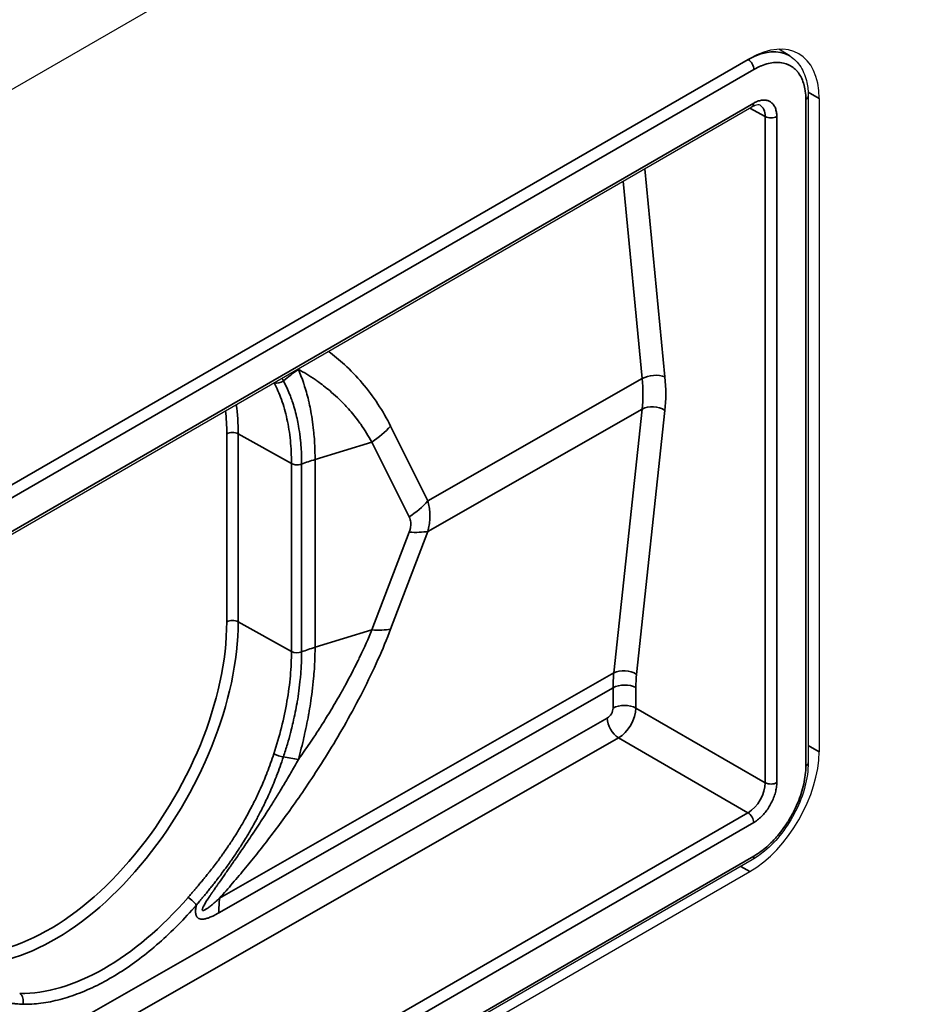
# Model space of a CAD drawing. Header units: millimetres. Extents: x 100 to 2070, y 30 to 1455.
# Tile 25 of 78: x 499 to 526, y 234 to 265. Entities that reach past the tile are written whole.
import ezdxf

# ---------------------------------------------------------------- set-up
doc = ezdxf.new("R2010")
doc.units = ezdxf.units.MM
doc.header["$LTSCALE"] = 5
doc.layers.add('_Sichtbarkanten', color=7, linetype='Continuous', lineweight=25)
doc.layers.add('Sichtbar schmal (ISO)', color=7, linetype='Continuous', lineweight=35)

msp = doc.modelspace()

# ---------------------------------------------------------------- linework, layer by layer
at = {"layer": '_Sichtbarkanten'}
for p, q in [((537.406, 285.068), (259.018, 124.34)), ((522.118, 263.512), (521.784, 263.718)), ((275.529, 121.768), (520.895, 263.43)), ((522.683, 262.281), (522.683, 241.861)), ((523.017, 262.206), (523.017, 242.201)), ((275.36, 120.154), (520.961, 261.951)), ((520.967, 238.889), (275.354, 97.084)), ((275.529, 96.865), (520.895, 238.527))]:
    msp.add_line(p, q, dxfattribs=at)
for centre, major_axis, ratio, start_param, end_param in [((520.895, 260.981), (1.5, 2.598), 0.57735, 5.497787, 7.068583), ((520.842, 261.361), (-1.257, -2.162), 0.577204, 3.125869, 3.125888), ((520.895, 240.977), (1.5, 2.598), 0.57735, 3.926991, 5.497787)]:
    msp.add_ellipse(centre, major_axis=major_axis, ratio=ratio, start_param=start_param, end_param=end_param, dxfattribs=at)
for points, knots in [([(522.118, 263.512), (522.252, 263.429), (522.367, 263.312), (522.543, 263.035), (522.606, 262.872), (522.669, 262.564), (522.683, 262.425), (522.683, 262.281)], [0, 0, 0, 0, 0.1378107, 0.1378107, 0.2772314, 0.2772314, 0.3797321, 0.3797321, 0.3797321, 0.3797321]), ([(521.209, 262.002), (521.193, 262.01), (521.173, 262.016), (521.115, 262.012), (521.09, 262.007), (521.031, 261.987), (520.997, 261.972), (520.961, 261.951)], [0, 0, 0, 0, 0.0591423, 0.0591423, 0.0917425, 0.0917425, 0.1262774, 0.1262774, 0.1262774, 0.1262774]), ([(522.683, 241.861), (522.683, 241.627), (522.647, 241.374), (522.515, 240.874), (522.419, 240.621), (522.179, 240.143), (522.034, 239.913), (521.714, 239.5), (521.535, 239.313), (521.225, 239.054), (521.097, 238.964), (520.967, 238.889)], [0, 0, 0, 0, 0.1661121, 0.1661121, 0.3279869, 0.3279869, 0.4875607, 0.4875607, 0.6464795, 0.6464795, 0.7526541, 0.7526541, 0.7526541, 0.7526541])]:
    msp.add_open_spline(points, degree=3, knots=knots, dxfattribs=at)
at = {"layer": 'Sichtbar schmal (ISO)'}
for p, q in [((275.514, 121.759), (520.845, 263.401)), ((520.845, 263.401), (520.845, 263.401)), ((521.019, 263.097), (275.406, 121.292)), ((522.68, 262.4), (523.017, 262.206)), ((522.61, 262.179), (522.61, 241.759)), ((275.412, 120.268), (521.013, 262.066)), ((521.369, 261.656), (520.893, 261.912)), ((521.369, 261.656), (521.369, 241.25)), ((521.72, 261.658), (521.72, 241.252)), ((517.684, 260.059), (518.295, 253.679)), ((517.019, 259.675), (517.598, 253.629)), ((511.036, 249.88), (517.598, 253.629)), ((511.036, 248.948), (517.598, 252.697)), ((517.598, 252.697), (516.731, 244.612)), ((518.295, 252.654), (517.427, 244.569)), ((509.893, 252.172), (511.036, 249.88)), ((504.875, 251.938), (504.875, 246.178)), ((505.226, 251.94), (506.858, 251.03)), ((505.226, 251.94), (505.226, 246.179)), ((509.32, 251.684), (507.58, 251.15)), ((509.32, 251.684), (510.463, 249.392)), ((506.858, 251.03), (506.858, 245.269)), ((507.169, 251.009), (507.169, 245.257)), ((507.58, 251.15), (507.58, 245.397)), ((510.463, 248.926), (509.32, 245.932)), ((511.036, 248.948), (509.893, 245.954)), ((505.226, 246.179), (506.858, 245.269)), ((509.32, 245.932), (507.58, 245.397)), ((516.731, 244.612), (504.656, 237.713)), ((516.707, 244.159), (504.633, 237.26)), ((516.707, 244.159), (516.707, 243.536)), ((517.406, 244.161), (517.406, 243.538)), ((517.406, 243.538), (521.369, 241.25)), ((424.251, 190.518), (516.53, 243.23)), ((516.875, 242.62), (424.598, 189.909)), ((516.875, 242.62), (520.839, 240.332)), ((523.017, 242.201), (522.683, 242.394)), ((275.238, 98.534), (520.839, 240.332)), ((521.013, 240.027), (275.412, 98.23)), ((275.406, 97.198), (521.019, 239.003)), ((520.618, 238.687), (520.895, 238.527))]:
    msp.add_line(p, q, dxfattribs=at)
for centre, major_axis, ratio, start_param, end_param in [((520.842, 261.361), (-1.257, -2.162), 0.577204, 3.125888, 3.928576), ((520.842, 263.199), (0.125, -0.217), 0.57735, 0.785398, 2.338741), ((522.433, 262.281), (0.25, 0), 0.57735, 5.497787, 6.283195), ((520.836, 262.168), (0.125, -0.217), 0.57735, 0, 0.785398), ((520.836, 261.351), (-0.382, -0.646), 0.577018, 2.362154, 3.164852), ((521.543, 261.76), (-0.25, 0), 0.57735, 0.802851, 2.356194), ((509.389, 250.762), (4.194, 2.722), 0.781584, 1.617098, 1.733096), ((517.947, 253.472), (0.498, 0.048), 0.508834, 0.750857, 2.299113), ((514.365, 255.358), (2.822, -4.719), 0.587338, 0.662121, 0.890915), ((506.473, 253.697), (-0.22, -0.118), 0.775007, 0.556592, 1.798761), ((514.018, 255.15), (2.574, -4.285), 0.588623, 0.660938, 0.889744), ((499.608, 248.696), (-3.972, -6.88), 0.57735, 2.356194, 2.499588), ((517.947, 252.447), (0.497, -0.053), 0.638319, 0.867947, 2.416202), ((499.435, 248.797), (-3.847, -6.663), 0.57735, 2.356194, 2.472074), ((508.146, 252.959), (-2.237, -1.115), 0.678392, 1.764791, 2.077288), ((505.052, 251.836), (0.25, 0), 0.57735, 0.802851, 2.356194), ((509.927, 248.601), (5, 0), 0.57735, 2.059502, 2.155001), ((509.289, 250.666), (-2.237, -1.115), 0.678392, 1.764792, 2.077289), ((509.289, 250.2), (-2.336, 0.891), 0.393811, 2.240031, 2.552528), ((499.435, 243.036), (-3.847, -6.663), 0.57735, 0.147318, 2.356194), ((499.608, 242.936), (-3.972, -6.88), 0.57735, 0.188749, 2.356194), ((505.052, 246.075), (0.25, 0), 0.57735, 0.802851, 2.356194), ((508.146, 247.206), (-2.336, 0.891), 0.393811, 2.240031, 2.552528), ((507.032, 245.375), (-0.25, -0.005), 0.57668, 0.792168, 2.144173), ((509.927, 242.849), (5, 0), 0.57735, 2.059502, 2.155001), ((520.295, 242.149), (2.557, -4.296), 0.586051, 3.80489, 3.919281), ((517.08, 244.361), (0.497, -0.053), 0.638319, 0.867947, 2.416202), ((520.642, 242.357), (2.309, -3.861), 0.587338, 3.803714, 3.918111), ((517.059, 243.954), (0.5, 0), 0.57735, 0.802851, 2.350959), ((516.53, 243.434), (-0.126, -0.216), 0.58029, 0.787914, 2.359127), ((517.059, 243.33), (0.5, 0), 0.57735, 0.802851, 2.350958), ((516.881, 243.229), (-0.376, -0.649), 0.564858, 0.786353, 2.356907), ((516.881, 243.025), (0.248, -0.434), 0.574372, 3.929641, 5.482984), ((506.473, 242.142), (-0.238, 0.077), 0.267, 0.942672, 2.278514), ((509.389, 240.073), (-4.685, 1.746), 0.232809, 5.314651, 5.430649), ((522.433, 241.861), (0.25, 0), 0.57735, 5.497787, 6.283185), ((520.836, 240.946), (0.375, 0.65), 0.58436, 3.927144, 5.497634), ((521.543, 241.354), (-0.25, 0), 0.57735, 0.802851, 2.356194), ((520.836, 240.129), (-0.125, 0.217), 0.57735, 3.926991, 5.480334), ((520.842, 239.105), (0.125, -0.217), 0.57735, 0, 0.785398), ((501.111, 242.069), (-4.023, -6.893), 0.58046, 0.316612, 1.260031), ((503.768, 237.604), (-0.189, 0.163), 0.249081, 3.784162, 5.335121), ((508.15, 235.208), (2.48, -4.341), 0.57432, 3.815229, 3.929596), ((498.451, 234.565), (0.004, 0.25), 0.773898, 4.300599, 5.856317)]:
    msp.add_ellipse(centre, major_axis=major_axis, ratio=ratio, start_param=start_param, end_param=end_param, dxfattribs=at)
for points, knots in [([(521.019, 263.097), (521.094, 263.141), (521.169, 263.178), (521.244, 263.208), (521.245, 263.209), (521.247, 263.21), (521.248, 263.21), (521.321, 263.24), (521.394, 263.264), (521.466, 263.281), (521.537, 263.298), (521.606, 263.308), (521.674, 263.312), (521.675, 263.312), (521.677, 263.312), (521.679, 263.313), (521.745, 263.316), (521.809, 263.313), (521.87, 263.303), (521.873, 263.303), (521.876, 263.303), (521.878, 263.302), (521.938, 263.292), (521.995, 263.276), (522.049, 263.254), (522.053, 263.253), (522.057, 263.251), (522.06, 263.25), (522.113, 263.228), (522.162, 263.2), (522.208, 263.166), (522.213, 263.163), (522.217, 263.16), (522.221, 263.157), (522.266, 263.123), (522.307, 263.085), (522.344, 263.041), (522.349, 263.036), (522.353, 263.031), (522.357, 263.026), (522.393, 262.982), (522.425, 262.934), (522.454, 262.881), (522.458, 262.873), (522.462, 262.866), (522.466, 262.858), (522.494, 262.804), (522.518, 262.745), (522.538, 262.683), (522.54, 262.675), (522.543, 262.666), (522.546, 262.658), (522.565, 262.591), (522.581, 262.52), (522.591, 262.447), (522.592, 262.441), (522.593, 262.435), (522.594, 262.429), (522.604, 262.349), (522.61, 262.266), (522.61, 262.179)], [0, 0, 0, 0, 0.090909, 0.090909, 0.090909, 0.092532, 0.092532, 0.092532, 0.181818, 0.181818, 0.181818, 0.270606, 0.270606, 0.270606, 0.272727, 0.272727, 0.272727, 0.359653, 0.359653, 0.359653, 0.363636, 0.363636, 0.363636, 0.448718, 0.448718, 0.448718, 0.454545, 0.454545, 0.454545, 0.537786, 0.537786, 0.537786, 0.545455, 0.545455, 0.545455, 0.62693, 0.62693, 0.62693, 0.636364, 0.636364, 0.636364, 0.715742, 0.715742, 0.715742, 0.727273, 0.727273, 0.727273, 0.807337, 0.807337, 0.807337, 0.818182, 0.818182, 0.818182, 0.902426, 0.902426, 0.902426, 0.909091, 0.909091, 0.909091, 1, 1, 1, 1]), ([(507.991, 254.463), (508.155, 254.34), (508.51, 254.046), (509.034, 253.505), (509.521, 252.854), (509.778, 252.404), (509.893, 252.172)], [0.6491477, 0.6491477, 0.6491477, 0.6491477, 0.7272727, 0.8181818, 0.9090909, 1, 1, 1, 1]), ([(507.07, 253.911), (507.241, 253.819), (507.412, 253.715), (507.583, 253.598), (507.62, 253.573), (507.657, 253.547), (507.694, 253.52), (507.827, 253.424), (507.959, 253.32), (508.088, 253.208), (508.167, 253.14), (508.245, 253.069), (508.321, 252.995), (508.403, 252.915), (508.484, 252.832), (508.561, 252.746), (508.672, 252.624), (508.778, 252.497), (508.877, 252.366), (508.911, 252.321), (508.945, 252.275), (508.978, 252.229), (509.105, 252.051), (509.218, 251.869), (509.32, 251.684)], [0, 0, 0, 0, 0.2, 0.2, 0.2, 0.243524, 0.243524, 0.243524, 0.4, 0.4, 0.4, 0.495973, 0.495973, 0.495973, 0.6, 0.6, 0.6, 0.748264, 0.748264, 0.748264, 0.8, 0.8, 0.8, 1, 1, 1, 1]), ([(507.07, 253.911), (507.101, 253.838), (507.131, 253.763), (507.159, 253.687), (507.188, 253.611), (507.215, 253.534), (507.241, 253.455), (507.242, 253.453), (507.242, 253.451), (507.243, 253.448), (507.268, 253.372), (507.292, 253.294), (507.314, 253.215), (507.337, 253.133), (507.359, 253.051), (507.38, 252.965), (507.382, 252.955), (507.384, 252.945), (507.386, 252.936), (507.404, 252.859), (507.422, 252.779), (507.438, 252.694), (507.457, 252.6), (507.474, 252.499), (507.491, 252.392), (507.491, 252.388), (507.492, 252.384), (507.492, 252.38), (507.508, 252.275), (507.522, 252.164), (507.535, 252.044), (507.543, 251.962), (507.551, 251.875), (507.558, 251.784), (507.561, 251.736), (507.564, 251.686), (507.567, 251.636), (507.575, 251.487), (507.58, 251.325), (507.58, 251.15)], [0, 0, 0, 0, 0.111111, 0.111111, 0.111111, 0.222222, 0.222222, 0.222222, 0.225438, 0.225438, 0.225438, 0.333333, 0.333333, 0.333333, 0.444444, 0.444444, 0.444444, 0.45675, 0.45675, 0.45675, 0.555556, 0.555556, 0.555556, 0.666667, 0.666667, 0.666667, 0.670889, 0.670889, 0.670889, 0.777778, 0.777778, 0.777778, 0.850752, 0.850752, 0.850752, 0.888889, 0.888889, 0.888889, 1, 1, 1, 1]), ([(506.324, 253.501), (506.409, 253.341), (506.484, 253.17), (506.55, 252.988), (506.617, 252.8), (506.674, 252.6), (506.72, 252.39), (506.766, 252.18), (506.801, 251.961), (506.823, 251.734), (506.846, 251.507), (506.858, 251.272), (506.858, 251.03)], [0.0072694, 0.0072694, 0.0072694, 0.0072694, 0.25, 0.25, 0.25, 0.5, 0.5, 0.5, 0.75, 0.75, 0.75, 1, 1, 1, 1]), ([(506.612, 253.557), (506.647, 253.492), (506.681, 253.426), (506.713, 253.357), (506.743, 253.291), (506.772, 253.224), (506.8, 253.154), (506.818, 253.109), (506.836, 253.064), (506.852, 253.017), (506.861, 252.992), (506.87, 252.967), (506.879, 252.941), (506.904, 252.867), (506.928, 252.791), (506.95, 252.713), (506.974, 252.631), (506.996, 252.547), (507.015, 252.461), (507.02, 252.442), (507.024, 252.424), (507.028, 252.405), (507.045, 252.329), (507.06, 252.251), (507.074, 252.172), (507.093, 252.063), (507.109, 251.952), (507.123, 251.838), (507.127, 251.803), (507.131, 251.768), (507.134, 251.732), (507.144, 251.64), (507.151, 251.547), (507.157, 251.452), (507.165, 251.307), (507.17, 251.16), (507.169, 251.009)], [0, 0, 0, 0, 0.0968856, 0.0968856, 0.0968856, 0.1897302, 0.1897302, 0.1897302, 0.25, 0.25, 0.25, 0.2826671, 0.2826671, 0.2826671, 0.3775246, 0.3775246, 0.3775246, 0.4781663, 0.4781663, 0.4781663, 0.5, 0.5, 0.5, 0.5887032, 0.5887032, 0.5887032, 0.7118029, 0.7118029, 0.7118029, 0.75, 0.75, 0.75, 0.8486187, 0.8486187, 0.8486187, 1, 1, 1, 1]), ([(507.169, 251.009), (507.151, 251.002), (507.13, 250.997), (507.109, 250.993), (507.087, 250.989), (507.065, 250.987), (507.042, 250.987), (507.03, 250.987), (507.018, 250.987), (507.006, 250.988), (506.996, 250.989), (506.985, 250.99), (506.975, 250.991), (506.953, 250.995), (506.932, 250.999), (506.912, 251.006), (506.892, 251.012), (506.874, 251.02), (506.858, 251.03)], [0, 0, 0, 0, 0.2, 0.2, 0.2, 0.4, 0.4, 0.4, 0.50778, 0.50778, 0.50778, 0.6, 0.6, 0.6, 0.8, 0.8, 0.8, 1, 1, 1, 1]), ([(511.036, 249.88), (511.053, 249.819), (511.066, 249.757), (511.076, 249.696), (511.086, 249.635), (511.092, 249.575), (511.095, 249.514), (511.098, 249.453), (511.098, 249.392), (511.095, 249.331), (511.092, 249.269), (511.086, 249.206), (511.076, 249.143), (511.066, 249.079), (511.053, 249.014), (511.036, 248.948)], [0.000001, 0.000001, 0.000001, 0.000001, 0.2, 0.2, 0.2, 0.4, 0.4, 0.4, 0.6, 0.6, 0.6, 0.8, 0.8, 0.8, 1, 1, 1, 1]), ([(510.463, 249.392), (510.476, 249.366), (510.486, 249.34), (510.494, 249.313), (510.494, 249.311), (510.495, 249.309), (510.495, 249.307), (510.502, 249.283), (510.507, 249.258), (510.51, 249.233), (510.51, 249.228), (510.511, 249.224), (510.511, 249.219), (510.513, 249.195), (510.513, 249.169), (510.512, 249.143), (510.512, 249.138), (510.511, 249.133), (510.511, 249.128), (510.509, 249.1), (510.504, 249.071), (510.498, 249.042), (510.497, 249.038), (510.496, 249.034), (510.495, 249.03), (510.487, 248.997), (510.476, 248.962), (510.463, 248.926)], [0.0000019, 0.0000019, 0.0000019, 0.0000019, 0.1857224, 0.1857224, 0.1857224, 0.2, 0.2, 0.2, 0.3703593, 0.3703593, 0.3703593, 0.4, 0.4, 0.4, 0.5667831, 0.5667831, 0.5667831, 0.6, 0.6, 0.6, 0.7776074, 0.7776074, 0.7776074, 0.8, 0.8, 0.8, 1, 1, 1, 1]), ([(509.893, 245.954), (509.777, 245.65), (509.649, 245.34), (509.506, 245.02), (509.362, 244.7), (509.204, 244.368), (509.039, 244.044), (508.874, 243.719), (508.702, 243.401), (508.531, 243.098), (508.361, 242.796), (508.191, 242.508), (508.025, 242.237), (507.859, 241.966), (507.696, 241.711), (507.539, 241.47), (507.381, 241.23), (507.228, 241.004), (507.079, 240.79), (506.931, 240.576), (506.787, 240.374), (506.647, 240.183), (506.507, 239.991), (506.371, 239.809), (506.238, 239.634), (506.104, 239.458), (505.973, 239.29), (505.842, 239.125), (505.711, 238.96), (505.581, 238.799), (505.45, 238.641), (505.319, 238.482), (505.188, 238.326), (505.055, 238.171), (504.923, 238.016), (504.79, 237.864), (504.656, 237.713)], [0, 0, 0, 0, 0.0833333, 0.0833333, 0.0833333, 0.1666667, 0.1666667, 0.1666667, 0.25, 0.25, 0.25, 0.3333333, 0.3333333, 0.3333333, 0.4166667, 0.4166667, 0.4166667, 0.5, 0.5, 0.5, 0.5833333, 0.5833333, 0.5833333, 0.6666667, 0.6666667, 0.6666667, 0.75, 0.75, 0.75, 0.8333333, 0.8333333, 0.8333333, 0.9166667, 0.9166667, 0.9166667, 0.9999999, 0.9999999, 0.9999999, 0.9999999]), ([(509.32, 245.932), (509.21, 245.665), (509.089, 245.392), (508.953, 245.11), (508.929, 245.061), (508.905, 245.011), (508.881, 244.961), (508.765, 244.726), (508.641, 244.487), (508.512, 244.25), (508.457, 244.15), (508.402, 244.05), (508.346, 243.951), (508.242, 243.768), (508.136, 243.588), (508.03, 243.413), (507.943, 243.271), (507.857, 243.131), (507.77, 242.996), (507.694, 242.876), (507.618, 242.759), (507.542, 242.646), (507.429, 242.475), (507.317, 242.311), (507.207, 242.154), (507.161, 242.088), (507.115, 242.024), (507.07, 241.961)], [0, 0, 0, 0, 0.2, 0.2, 0.2, 0.23492, 0.23492, 0.23492, 0.4, 0.4, 0.4, 0.470122, 0.470122, 0.470122, 0.6, 0.6, 0.6, 0.706168, 0.706168, 0.706168, 0.8, 0.8, 0.8, 0.941138, 0.941138, 0.941138, 1, 1, 1, 1]), ([(506.858, 245.269), (506.858, 245.027), (506.846, 244.779), (506.823, 244.524), (506.801, 244.27), (506.766, 244.009), (506.72, 243.745), (506.675, 243.481), (506.617, 243.213), (506.55, 242.944), (506.482, 242.675), (506.404, 242.405), (506.317, 242.136)], [0, 0, 0, 0, 0.25, 0.25, 0.25, 0.5, 0.5, 0.5, 0.75, 0.75, 0.75, 1, 1, 1, 1]), ([(507.169, 245.257), (507.17, 245.114), (507.166, 244.97), (507.158, 244.823), (507.152, 244.714), (507.144, 244.603), (507.134, 244.492), (507.132, 244.47), (507.13, 244.448), (507.128, 244.426), (507.116, 244.306), (507.102, 244.185), (507.085, 244.063), (507.07, 243.951), (507.053, 243.839), (507.034, 243.726), (507.032, 243.715), (507.03, 243.704), (507.028, 243.693), (507.012, 243.599), (506.994, 243.503), (506.974, 243.408), (506.953, 243.305), (506.931, 243.201), (506.907, 243.098), (506.89, 243.022), (506.871, 242.947), (506.852, 242.872), (506.845, 242.841), (506.837, 242.81), (506.829, 242.78), (506.799, 242.664), (506.767, 242.549), (506.733, 242.433), (506.695, 242.303), (506.655, 242.173), (506.612, 242.043)], [0, 0, 0, 0, 0.1433864, 0.1433864, 0.1433864, 0.25, 0.25, 0.25, 0.2711155, 0.2711155, 0.2711155, 0.3855181, 0.3855181, 0.3855181, 0.4897919, 0.4897919, 0.4897919, 0.5, 0.5, 0.5, 0.5874702, 0.5874702, 0.5874702, 0.6816109, 0.6816109, 0.6816109, 0.75, 0.75, 0.75, 0.7778201, 0.7778201, 0.7778201, 0.882309, 0.882309, 0.882309, 1, 1, 1, 1]), ([(507.58, 245.397), (507.58, 245.223), (507.575, 245.055), (507.567, 244.896), (507.564, 244.841), (507.561, 244.788), (507.558, 244.735), (507.551, 244.636), (507.543, 244.54), (507.535, 244.447), (507.522, 244.31), (507.508, 244.18), (507.492, 244.055), (507.492, 244.051), (507.491, 244.047), (507.491, 244.043), (507.475, 243.914), (507.457, 243.791), (507.439, 243.672), (507.422, 243.566), (507.405, 243.462), (507.386, 243.36), (507.384, 243.349), (507.382, 243.337), (507.38, 243.325), (507.359, 243.212), (507.338, 243.101), (507.315, 242.988), (507.292, 242.879), (507.268, 242.769), (507.243, 242.658), (507.243, 242.656), (507.242, 242.653), (507.241, 242.65), (507.215, 242.536), (507.188, 242.422), (507.159, 242.307), (507.131, 242.192), (507.101, 242.077), (507.07, 241.961)], [0, 0, 0, 0, 0.111111, 0.111111, 0.111111, 0.149484, 0.149484, 0.149484, 0.222222, 0.222222, 0.222222, 0.329693, 0.329693, 0.329693, 0.333333, 0.333333, 0.333333, 0.444444, 0.444444, 0.444444, 0.544049, 0.544049, 0.544049, 0.555556, 0.555556, 0.555556, 0.666667, 0.666667, 0.666667, 0.775023, 0.775023, 0.775023, 0.777778, 0.777778, 0.777778, 0.888889, 0.888889, 0.888889, 1, 1, 1, 1]), ([(506.317, 242.136), (506.252, 241.937), (506.184, 241.748), (506.115, 241.571), (506.11, 241.556), (506.104, 241.541), (506.098, 241.526), (506.035, 241.365), (505.971, 241.214), (505.907, 241.07), (505.895, 241.044), (505.883, 241.017), (505.871, 240.991), (505.813, 240.863), (505.755, 240.742), (505.697, 240.626), (505.679, 240.591), (505.662, 240.557), (505.644, 240.523), (505.592, 240.421), (505.541, 240.324), (505.49, 240.232), (505.467, 240.19), (505.444, 240.15), (505.422, 240.111), (505.377, 240.031), (505.332, 239.954), (505.288, 239.88), (505.261, 239.835), (505.235, 239.791), (505.208, 239.748), (505.17, 239.686), (505.132, 239.625), (505.095, 239.567), (505.064, 239.519), (505.034, 239.473), (505.004, 239.428), (504.973, 239.38), (504.941, 239.333), (504.911, 239.288), (504.877, 239.238), (504.844, 239.19), (504.811, 239.144), (504.787, 239.109), (504.763, 239.075), (504.74, 239.042), (504.702, 238.99), (504.666, 238.94), (504.63, 238.891), (504.615, 238.87), (504.6, 238.85), (504.584, 238.83), (504.542, 238.773), (504.501, 238.719), (504.461, 238.666), (504.456, 238.66), (504.45, 238.653), (504.445, 238.646), (504.402, 238.59), (504.361, 238.537), (504.32, 238.487), (504.314, 238.479), (504.309, 238.472), (504.303, 238.465), (504.271, 238.425), (504.239, 238.385), (504.208, 238.348), (504.191, 238.326), (504.174, 238.306), (504.157, 238.285), (504.14, 238.265), (504.124, 238.245), (504.108, 238.226), (504.079, 238.191), (504.05, 238.157), (504.023, 238.124), (504.021, 238.122), (504.02, 238.12), (504.018, 238.119), (503.991, 238.086), (503.964, 238.055), (503.938, 238.024), (503.925, 238.009), (503.912, 237.994), (503.9, 237.98), (503.888, 237.966), (503.877, 237.953), (503.866, 237.94), (503.844, 237.915), (503.822, 237.89), (503.802, 237.866), (503.797, 237.861), (503.793, 237.856), (503.789, 237.851), (503.774, 237.833), (503.758, 237.816), (503.744, 237.799), (503.725, 237.778), (503.708, 237.757), (503.691, 237.738)], [0, 0, 0, 0, 0.061432, 0.061432, 0.061432, 0.0666667, 0.0666667, 0.0666667, 0.1228735, 0.1228735, 0.1228735, 0.1333333, 0.1333333, 0.1333333, 0.184486, 0.184486, 0.184486, 0.2, 0.2, 0.2, 0.2462137, 0.2462137, 0.2462137, 0.2666667, 0.2666667, 0.2666667, 0.3080497, 0.3080497, 0.3080497, 0.3333333, 0.3333333, 0.3333333, 0.3700321, 0.3700321, 0.3700321, 0.4, 0.4, 0.4, 0.4319003, 0.4319003, 0.4319003, 0.4666667, 0.4666667, 0.4666667, 0.4926116, 0.4926116, 0.4926116, 0.5333333, 0.5333333, 0.5333333, 0.5509386, 0.5509386, 0.5509386, 0.6, 0.6, 0.6, 0.6064639, 0.6064639, 0.6064639, 0.6592372, 0.6592372, 0.6592372, 0.6666667, 0.6666667, 0.6666667, 0.7093917, 0.7093917, 0.7093917, 0.7333333, 0.7333333, 0.7333333, 0.7570229, 0.7570229, 0.7570229, 0.8, 0.8, 0.8, 0.8022762, 0.8022762, 0.8022762, 0.8453395, 0.8453395, 0.8453395, 0.8666667, 0.8666667, 0.8666667, 0.8863743, 0.8863743, 0.8863743, 0.9255847, 0.9255847, 0.9255847, 0.9333333, 0.9333333, 0.9333333, 0.9632911, 0.9632911, 0.9632911, 1, 1, 1, 1]), ([(506.612, 242.043), (506.545, 241.839), (506.475, 241.645), (506.404, 241.462), (506.398, 241.447), (506.392, 241.431), (506.386, 241.416), (506.321, 241.251), (506.255, 241.095), (506.19, 240.948), (506.178, 240.92), (506.166, 240.893), (506.153, 240.866), (506.094, 240.735), (506.034, 240.609), (505.975, 240.49), (505.957, 240.454), (505.939, 240.418), (505.921, 240.383), (505.868, 240.279), (505.815, 240.179), (505.763, 240.083), (505.74, 240.041), (505.717, 239.999), (505.694, 239.959), (505.648, 239.876), (505.603, 239.797), (505.558, 239.721), (505.531, 239.674), (505.503, 239.629), (505.476, 239.584), (505.437, 239.52), (505.399, 239.457), (505.361, 239.397), (505.33, 239.348), (505.299, 239.3), (505.269, 239.253), (505.237, 239.203), (505.205, 239.155), (505.174, 239.108), (505.14, 239.057), (505.106, 239.007), (505.073, 238.959), (505.049, 238.923), (505.024, 238.888), (505, 238.854), (504.963, 238.8), (504.926, 238.748), (504.89, 238.698), (504.874, 238.676), (504.858, 238.655), (504.843, 238.634), (504.8, 238.575), (504.759, 238.519), (504.718, 238.464), (504.713, 238.457), (504.707, 238.45), (504.702, 238.443), (504.659, 238.385), (504.616, 238.33), (504.576, 238.278), (504.57, 238.27), (504.564, 238.263), (504.558, 238.255), (504.526, 238.213), (504.494, 238.172), (504.462, 238.133), (504.445, 238.111), (504.428, 238.089), (504.411, 238.068), (504.394, 238.047), (504.378, 238.027), (504.361, 238.007), (504.332, 237.97), (504.303, 237.935), (504.276, 237.901), (504.274, 237.899), (504.273, 237.897), (504.271, 237.895), (504.243, 237.861), (504.216, 237.829), (504.19, 237.797), (504.178, 237.781), (504.165, 237.766), (504.152, 237.751), (504.141, 237.737), (504.13, 237.724), (504.118, 237.71), (504.096, 237.684), (504.075, 237.658), (504.054, 237.633), (504.05, 237.628), (504.046, 237.623), (504.042, 237.618), (504.026, 237.6), (504.011, 237.582), (503.996, 237.564), (503.978, 237.542), (503.961, 237.522), (503.944, 237.501)], [0.0000004, 0.0000004, 0.0000004, 0.0000004, 0.0614315, 0.0614315, 0.0614315, 0.0666667, 0.0666667, 0.0666667, 0.1228724, 0.1228724, 0.1228724, 0.1333333, 0.1333333, 0.1333333, 0.1844851, 0.1844851, 0.1844851, 0.2, 0.2, 0.2, 0.2462127, 0.2462127, 0.2462127, 0.2666667, 0.2666667, 0.2666667, 0.3080487, 0.3080487, 0.3080487, 0.3333333, 0.3333333, 0.3333333, 0.370031, 0.370031, 0.370031, 0.4, 0.4, 0.4, 0.4318991, 0.4318991, 0.4318991, 0.4666667, 0.4666667, 0.4666667, 0.4926102, 0.4926102, 0.4926102, 0.5333333, 0.5333333, 0.5333333, 0.5509373, 0.5509373, 0.5509373, 0.6, 0.6, 0.6, 0.6064624, 0.6064624, 0.6064624, 0.6592356, 0.6592356, 0.6592356, 0.6666667, 0.6666667, 0.6666667, 0.7093901, 0.7093901, 0.7093901, 0.7333333, 0.7333333, 0.7333333, 0.757021, 0.757021, 0.757021, 0.8, 0.8, 0.8, 0.8022744, 0.8022744, 0.8022744, 0.8453389, 0.8453389, 0.8453389, 0.8666667, 0.8666667, 0.8666667, 0.8863691, 0.8863691, 0.8863691, 0.9255805, 0.9255805, 0.9255805, 0.9333333, 0.9333333, 0.9333333, 0.9633143, 0.9633143, 0.9633143, 1, 1, 1, 1]), ([(504.656, 237.713), (504.632, 237.691), (504.609, 237.67), (504.586, 237.65), (504.564, 237.631), (504.543, 237.612), (504.523, 237.594), (504.502, 237.577), (504.483, 237.56), (504.464, 237.544), (504.445, 237.528), (504.427, 237.513), (504.41, 237.499), (504.392, 237.485), (504.376, 237.472), (504.36, 237.46), (504.344, 237.448), (504.329, 237.436), (504.315, 237.426), (504.301, 237.416), (504.288, 237.406), (504.275, 237.397), (504.262, 237.389), (504.25, 237.381), (504.239, 237.374), (504.228, 237.367), (504.217, 237.361), (504.208, 237.356), (504.198, 237.351), (504.189, 237.347), (504.182, 237.343), (504.174, 237.34), (504.167, 237.338), (504.161, 237.337), (504.155, 237.335), (504.149, 237.335), (504.145, 237.335), (504.14, 237.336), (504.137, 237.337), (504.134, 237.339), (504.131, 237.342), (504.129, 237.345), (504.128, 237.349), (504.126, 237.354), (504.126, 237.36), (504.127, 237.367), (504.128, 237.374), (504.13, 237.383), (504.133, 237.394), (504.136, 237.404), (504.141, 237.416), (504.147, 237.43), (504.153, 237.444), (504.161, 237.459), (504.169, 237.476), (504.178, 237.493), (504.188, 237.511), (504.199, 237.53), (504.21, 237.55), (504.223, 237.57), (504.236, 237.592), (504.237, 237.594), (504.238, 237.595), (504.239, 237.597), (504.252, 237.617), (504.265, 237.639), (504.279, 237.661), (504.28, 237.663), (504.282, 237.665), (504.283, 237.667), (504.297, 237.689), (504.312, 237.712), (504.328, 237.736), (504.329, 237.738), (504.331, 237.74), (504.332, 237.743), (504.348, 237.767), (504.365, 237.792), (504.383, 237.818), (504.384, 237.821), (504.386, 237.823), (504.388, 237.826), (504.405, 237.852), (504.424, 237.879), (504.444, 237.908), (504.446, 237.911), (504.448, 237.914), (504.45, 237.917), (504.469, 237.945), (504.49, 237.975), (504.512, 238.007), (504.514, 238.01), (504.516, 238.013), (504.519, 238.017), (504.54, 238.048), (504.563, 238.081), (504.587, 238.115), (504.59, 238.119), (504.592, 238.123), (504.595, 238.127), (504.619, 238.161), (504.644, 238.197), (504.67, 238.234), (504.673, 238.239), (504.676, 238.243), (504.679, 238.247), (504.706, 238.285), (504.733, 238.324), (504.762, 238.365), (504.765, 238.37), (504.769, 238.375), (504.772, 238.38), (504.801, 238.421), (504.832, 238.464), (504.863, 238.509), (504.867, 238.514), (504.871, 238.52), (504.875, 238.526), (504.907, 238.571), (504.94, 238.618), (504.974, 238.667), (504.979, 238.674), (504.983, 238.68), (504.988, 238.687), (505.022, 238.736), (505.059, 238.788), (505.096, 238.842), (505.101, 238.85), (505.106, 238.857), (505.112, 238.865), (505.15, 238.919), (505.189, 238.976), (505.23, 239.035), (505.236, 239.044), (505.241, 239.052), (505.247, 239.06), (505.288, 239.12), (505.331, 239.182), (505.375, 239.247), (505.381, 239.256), (505.388, 239.265), (505.394, 239.275), (505.439, 239.34), (505.484, 239.407), (505.532, 239.477), (505.539, 239.488), (505.546, 239.499), (505.553, 239.509), (505.601, 239.58), (505.65, 239.654), (505.701, 239.731), (505.709, 239.743), (505.717, 239.755), (505.725, 239.767), (505.777, 239.844), (505.83, 239.925), (505.885, 240.01), (505.894, 240.023), (505.903, 240.037), (505.912, 240.051), (505.968, 240.136), (506.025, 240.226), (506.085, 240.32), (506.095, 240.335), (506.105, 240.351), (506.115, 240.366), (506.175, 240.461), (506.238, 240.56), (506.303, 240.664), (506.314, 240.682), (506.325, 240.7), (506.336, 240.718), (506.401, 240.823), (506.469, 240.934), (506.539, 241.049), (506.551, 241.069), (506.564, 241.09), (506.576, 241.111), (506.646, 241.228), (506.719, 241.35), (506.794, 241.479), (506.808, 241.502), (506.822, 241.526), (506.836, 241.55), (506.911, 241.681), (506.99, 241.818), (507.07, 241.961)], [0, 0, 0, 0, 0.0243902, 0.0243902, 0.0243902, 0.0487805, 0.0487805, 0.0487805, 0.0731707, 0.0731707, 0.0731707, 0.097561, 0.097561, 0.097561, 0.1219512, 0.1219512, 0.1219512, 0.1463415, 0.1463415, 0.1463415, 0.1707317, 0.1707317, 0.1707317, 0.195122, 0.195122, 0.195122, 0.2195122, 0.2195122, 0.2195122, 0.2439024, 0.2439024, 0.2439024, 0.2682927, 0.2682927, 0.2682927, 0.2926829, 0.2926829, 0.2926829, 0.3170732, 0.3170732, 0.3170732, 0.3414634, 0.3414634, 0.3414634, 0.3658537, 0.3658537, 0.3658537, 0.3902439, 0.3902439, 0.3902439, 0.4146341, 0.4146341, 0.4146341, 0.4390244, 0.4390244, 0.4390244, 0.4634146, 0.4634146, 0.4634146, 0.4878049, 0.4878049, 0.4878049, 0.4896842, 0.4896842, 0.4896842, 0.5121951, 0.5121951, 0.5121951, 0.5141711, 0.5141711, 0.5141711, 0.5365854, 0.5365854, 0.5365854, 0.5386565, 0.5386565, 0.5386565, 0.5609756, 0.5609756, 0.5609756, 0.5631406, 0.5631406, 0.5631406, 0.5853659, 0.5853659, 0.5853659, 0.5876245, 0.5876245, 0.5876245, 0.6097561, 0.6097561, 0.6097561, 0.6121084, 0.6121084, 0.6121084, 0.6341463, 0.6341463, 0.6341463, 0.6365927, 0.6365927, 0.6365927, 0.6585366, 0.6585366, 0.6585366, 0.6610774, 0.6610774, 0.6610774, 0.6829268, 0.6829268, 0.6829268, 0.685562, 0.685562, 0.685562, 0.7073171, 0.7073171, 0.7073171, 0.7100461, 0.7100461, 0.7100461, 0.7317073, 0.7317073, 0.7317073, 0.7345295, 0.7345295, 0.7345295, 0.7560976, 0.7560976, 0.7560976, 0.7590121, 0.7590121, 0.7590121, 0.7804878, 0.7804878, 0.7804878, 0.7834965, 0.7834965, 0.7834965, 0.804878, 0.804878, 0.804878, 0.8079832, 0.8079832, 0.8079832, 0.8292683, 0.8292683, 0.8292683, 0.8324692, 0.8324692, 0.8324692, 0.8536585, 0.8536585, 0.8536585, 0.8569533, 0.8569533, 0.8569533, 0.8780488, 0.8780488, 0.8780488, 0.8814371, 0.8814371, 0.8814371, 0.902439, 0.902439, 0.902439, 0.9059212, 0.9059212, 0.9059212, 0.9268293, 0.9268293, 0.9268293, 0.9304044, 0.9304044, 0.9304044, 0.9512195, 0.9512195, 0.9512195, 0.9548924, 0.9548924, 0.9548924, 0.9756098, 0.9756098, 0.9756098, 0.9793686, 0.9793686, 0.9793686, 1, 1, 1, 1]), ([(522.61, 241.759), (522.61, 241.671), (522.604, 241.582), (522.594, 241.489), (522.593, 241.488), (522.593, 241.486), (522.593, 241.484), (522.582, 241.394), (522.566, 241.3), (522.546, 241.206), (522.525, 241.111), (522.499, 241.016), (522.468, 240.92), (522.468, 240.918), (522.467, 240.916), (522.466, 240.914), (522.436, 240.82), (522.401, 240.726), (522.363, 240.633), (522.361, 240.629), (522.359, 240.625), (522.357, 240.62), (522.319, 240.529), (522.277, 240.439), (522.23, 240.35), (522.227, 240.344), (522.224, 240.338), (522.221, 240.332), (522.176, 240.245), (522.127, 240.159), (522.075, 240.076), (522.07, 240.068), (522.065, 240.061), (522.06, 240.053), (522.009, 239.972), (521.955, 239.893), (521.898, 239.817), (521.891, 239.808), (521.885, 239.799), (521.878, 239.791), (521.823, 239.717), (521.765, 239.646), (521.705, 239.579), (521.696, 239.569), (521.687, 239.559), (521.679, 239.55), (521.618, 239.483), (521.555, 239.419), (521.492, 239.359), (521.483, 239.351), (521.474, 239.343), (521.466, 239.335), (521.398, 239.273), (521.329, 239.216), (521.26, 239.164), (521.255, 239.16), (521.249, 239.156), (521.244, 239.152), (521.169, 239.096), (521.094, 239.047), (521.019, 239.003)], [0, 0, 0, 0, 0.090909, 0.090909, 0.090909, 0.092589, 0.092589, 0.092589, 0.181818, 0.181818, 0.181818, 0.270688, 0.270688, 0.270688, 0.272727, 0.272727, 0.272727, 0.359741, 0.359741, 0.359741, 0.363636, 0.363636, 0.363636, 0.44881, 0.44881, 0.44881, 0.454545, 0.454545, 0.454545, 0.537882, 0.537882, 0.537882, 0.545455, 0.545455, 0.545455, 0.627037, 0.627037, 0.627037, 0.636364, 0.636364, 0.636364, 0.715844, 0.715844, 0.715844, 0.727273, 0.727273, 0.727273, 0.807375, 0.807375, 0.807375, 0.818182, 0.818182, 0.818182, 0.902425, 0.902425, 0.902425, 0.909091, 0.909091, 0.909091, 1, 1, 1, 1]), ([(498.627, 234.462), (498.596, 234.464), (498.564, 234.466), (498.531, 234.468), (498.499, 234.47), (498.465, 234.473), (498.429, 234.477), (498.428, 234.477), (498.427, 234.477), (498.425, 234.477), (498.39, 234.481), (498.353, 234.485), (498.314, 234.49), (498.313, 234.49), (498.311, 234.49), (498.31, 234.49), (498.271, 234.495), (498.231, 234.501), (498.189, 234.508), (498.188, 234.509), (498.186, 234.509), (498.185, 234.509), (498.143, 234.516), (498.099, 234.525), (498.054, 234.534), (498.053, 234.534), (498.051, 234.535), (498.05, 234.535), (498.004, 234.545), (497.958, 234.556), (497.909, 234.569), (497.908, 234.569), (497.906, 234.57), (497.905, 234.57), (497.856, 234.583), (497.806, 234.598), (497.754, 234.615), (497.752, 234.616), (497.751, 234.616), (497.749, 234.617), (497.697, 234.634), (497.643, 234.654), (497.587, 234.677), (497.586, 234.677), (497.584, 234.678), (497.583, 234.679), (497.527, 234.701), (497.469, 234.727), (497.409, 234.757), (497.407, 234.758), (497.406, 234.758), (497.405, 234.759), (497.345, 234.789), (497.282, 234.823), (497.218, 234.862), (497.217, 234.862), (497.216, 234.863), (497.216, 234.863), (497.15, 234.903), (497.083, 234.947), (497.014, 234.998), (496.945, 235.049), (496.874, 235.106), (496.802, 235.172), (496.729, 235.237), (496.655, 235.311), (496.58, 235.394), (496.579, 235.395), (496.578, 235.396), (496.577, 235.397), (496.502, 235.48), (496.427, 235.573), (496.35, 235.679), (496.349, 235.68), (496.348, 235.682), (496.347, 235.683), (496.271, 235.79), (496.194, 235.909), (496.119, 236.043)], [0, 0, 0, 0, 0.066667, 0.066667, 0.066667, 0.131057, 0.131057, 0.131057, 0.133333, 0.133333, 0.133333, 0.19771, 0.19771, 0.19771, 0.2, 0.2, 0.2, 0.264575, 0.264575, 0.264575, 0.266667, 0.266667, 0.266667, 0.331335, 0.331335, 0.331335, 0.333333, 0.333333, 0.333333, 0.398072, 0.398072, 0.398072, 0.4, 0.4, 0.4, 0.464869, 0.464869, 0.464869, 0.466667, 0.466667, 0.466667, 0.531747, 0.531747, 0.531747, 0.533333, 0.533333, 0.533333, 0.598713, 0.598713, 0.598713, 0.6, 0.6, 0.6, 0.665781, 0.665781, 0.665781, 0.666667, 0.666667, 0.666667, 0.733333, 0.733333, 0.733333, 0.8, 0.8, 0.8, 0.866667, 0.866667, 0.866667, 0.867511, 0.867511, 0.867511, 0.933333, 0.933333, 0.933333, 0.934235, 0.934235, 0.934235, 1, 1, 1, 1])]:
    msp.add_open_spline(points, degree=3, knots=knots, dxfattribs=at)
for points in [[(521.013, 262.066), (521.053, 262.089), (521.133, 262.127), (521.253, 262.16), (521.367, 262.165), (521.469, 262.142), (521.556, 262.091), (521.628, 262.016), (521.681, 261.915), (521.713, 261.794), (521.72, 261.705), (521.72, 261.658)], [(507.055, 253.923), (507.06, 253.919), (507.065, 253.915), (507.07, 253.911)], [(506.566, 253.64), (506.581, 253.613), (506.597, 253.586), (506.612, 253.557)], [(521.72, 241.252), (521.72, 241.205), (521.713, 241.108), (521.681, 240.949), (521.628, 240.788), (521.556, 240.629), (521.469, 240.479), (521.367, 240.337), (521.253, 240.211), (521.133, 240.105), (521.053, 240.051), (521.013, 240.027)], [(503.944, 237.501), (503.761, 237.29), (503.388, 236.886), (502.804, 236.334), (502.204, 235.843), (501.593, 235.42), (500.978, 235.069), (500.367, 234.794), (499.767, 234.597), (499.182, 234.482), (498.809, 234.459), (498.627, 234.462)], [(504.633, 237.26), (504.607, 237.246), (504.557, 237.218), (504.487, 237.182), (504.421, 237.151), (504.36, 237.126), (504.302, 237.105), (504.249, 237.089), (504.199, 237.077), (504.154, 237.071), (504.112, 237.069), (504.073, 237.072), (504.04, 237.08), (504.011, 237.093), (503.986, 237.11), (503.965, 237.132), (503.947, 237.159), (503.933, 237.194), (503.923, 237.239), (503.919, 237.293), (503.921, 237.355), (503.929, 237.425), (503.938, 237.475), (503.944, 237.501)]]:
    msp.add_open_spline(points, degree=3, dxfattribs=at)

doc.saveas('drawing.dxf')
